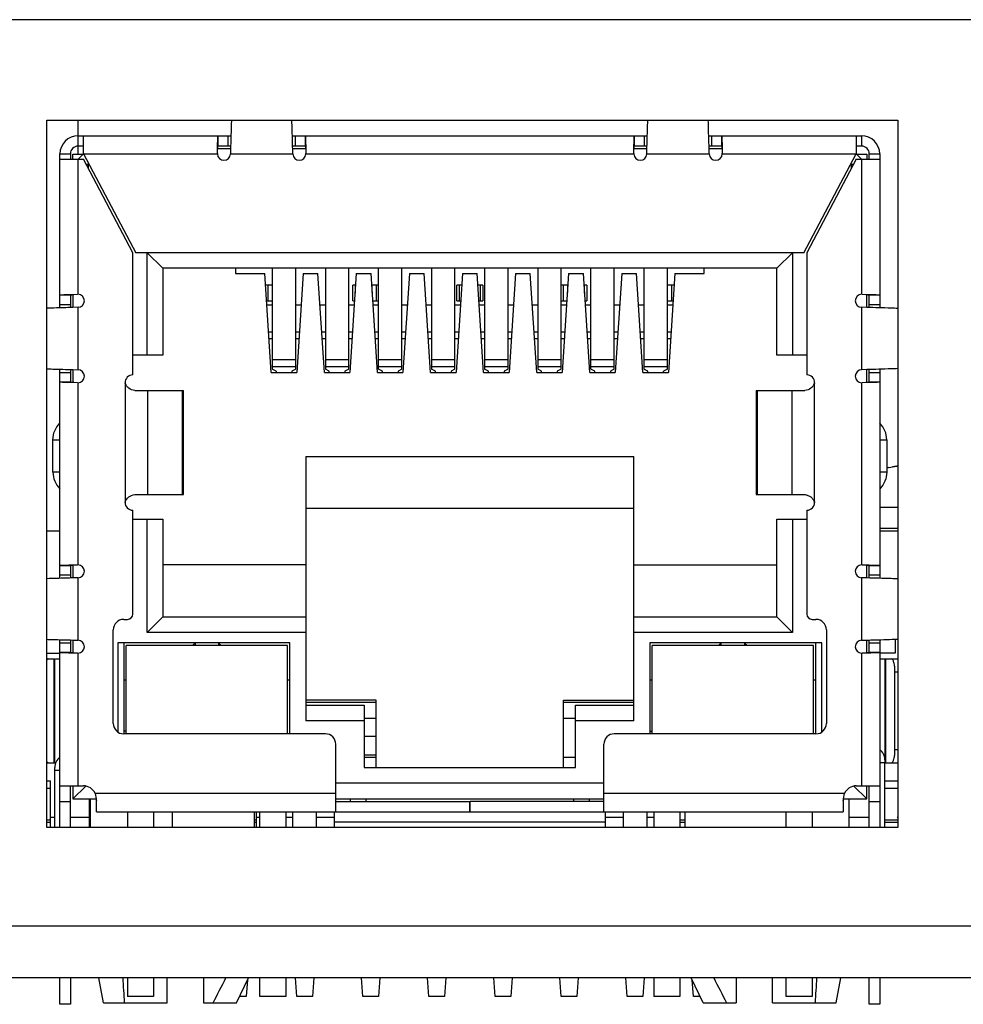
# Model space of a CAD drawing. Header units: millimetres. Extents: x 104 to 359, y 60 to 267.
# Tile 16 of 19: x 202 to 214, y 254 to 267. Entities that reach past the tile are written whole.
import ezdxf

# ---------------------------------------------------------------- set-up
doc = ezdxf.new("R2010")
doc.units = ezdxf.units.MM
doc.header["$LTSCALE"] = 23.1
doc.layers.add('20_ALL_FEATURES', color=7, linetype='CONTINUOUS')

msp = doc.modelspace()

# ---------------------------------------------------------------- linework, layer by layer
at = {"layer": '20_ALL_FEATURES', "color": 0}
for p, q in [((238.6524, 266.5557), (170.3286, 266.5557)), ((202.3037, 256.2023), (202.3037, 265.269)), ((202.3037, 265.269), (213.2037, 265.269)), ((202.7038, 265.069), (202.7038, 265.269)), ((213.2037, 265.269), (213.2037, 256.2023)), ((202.7058, 264.9357), (202.7058, 265.069)), ((202.7058, 265.069), (204.6623, 265.069)), ((202.7724, 264.8357), (202.7724, 265.069)), ((204.497, 264.9357), (204.497, 265.069)), ((204.6225, 265.069), (204.6225, 264.9357)), ((205.4492, 265.069), (209.9957, 265.069)), ((205.489, 264.9357), (205.489, 265.069)), ((205.6145, 265.069), (205.6145, 264.9357)), ((209.8304, 264.9357), (209.8304, 265.069)), ((209.9558, 265.069), (209.9558, 264.9357)), ((210.7825, 265.069), (212.7391, 265.069)), ((210.8224, 264.9357), (210.8224, 265.069)), ((210.9478, 265.069), (210.9478, 264.9357)), ((212.6724, 265.069), (212.6724, 264.8357)), ((212.7391, 265.069), (212.7391, 264.9357)), ((202.7038, 264.8308), (202.7038, 264.9357)), ((202.7724, 264.9357), (202.7058, 264.9357)), ((204.4902, 264.8902), (204.4913, 264.9357)), ((204.4913, 264.9357), (204.4918, 264.9565)), ((204.6576, 264.9023), (204.4927, 264.9023)), ((204.6585, 264.9357), (204.497, 264.9357)), ((204.6576, 264.9023), (204.6558, 264.8357)), ((205.6145, 264.9357), (205.453, 264.9357)), ((205.4558, 264.8357), (205.4539, 264.9024)), ((205.6188, 264.9023), (205.4539, 264.9023)), ((205.6203, 264.9354), (205.6213, 264.8902)), ((209.8236, 264.8902), (209.8246, 264.9357)), ((209.8246, 264.9357), (209.8251, 264.9565)), ((209.9909, 264.9023), (209.8261, 264.9023)), ((209.9919, 264.9357), (209.8304, 264.9357)), ((209.9891, 264.8357), (209.9909, 264.9023)), ((210.9478, 264.9357), (210.7863, 264.9357)), ((210.7891, 264.8357), (210.7873, 264.9024)), ((210.9521, 264.9023), (210.7873, 264.9023)), ((210.9536, 264.9354), (210.9546, 264.8902)), ((212.7391, 264.9357), (212.6724, 264.9357)), ((202.4724, 262.8624), (202.4724, 264.8357)), ((202.4724, 264.8357), (202.6058, 264.8357)), ((202.4724, 264.769), (202.7724, 264.769)), ((202.6058, 264.8357), (202.6058, 264.769)), ((202.6391, 264.769), (202.6391, 264.8308)), ((202.6391, 264.8308), (202.7675, 264.8308)), ((202.7724, 264.8357), (202.7058, 264.769)), ((202.7058, 263.0356), (202.7058, 264.769)), ((202.7724, 264.8357), (203.4458, 263.569)), ((202.7724, 264.8357), (204.4892, 264.8357)), ((203.4058, 263.569), (202.7724, 264.769)), ((204.4892, 264.8428), (204.4902, 264.8902)), ((204.6558, 264.8357), (205.4558, 264.8357)), ((205.6213, 264.8902), (205.6224, 264.8428)), ((205.6224, 264.8357), (209.8225, 264.8357)), ((209.8225, 264.8428), (209.8236, 264.8902)), ((209.9891, 264.8357), (210.7891, 264.8357)), ((210.9546, 264.8902), (210.9557, 264.8428)), ((210.9557, 264.8357), (212.6724, 264.8357)), ((211.9991, 263.569), (212.6724, 264.8357)), ((212.6724, 264.769), (212.0391, 263.569)), ((212.7391, 264.769), (212.6724, 264.8357)), ((212.6724, 264.769), (212.9724, 264.769)), ((212.6773, 264.8308), (212.8058, 264.8308)), ((212.7391, 264.769), (212.7391, 263.0356)), ((212.8058, 264.8308), (212.8058, 264.769)), ((212.8391, 264.8357), (212.9724, 264.8357)), ((212.8391, 264.769), (212.8391, 264.8357)), ((212.9724, 264.8357), (212.9724, 262.8624)), ((202.8076, 264.7023), (202.8433, 264.7023)), ((202.8391, 264.6427), (202.8391, 264.7103)), ((212.6016, 264.7023), (212.6372, 264.7023)), ((212.6058, 264.7103), (212.6058, 264.6427)), ((203.4058, 262.0023), (203.4058, 263.569)), ((211.9991, 263.569), (203.4458, 263.569)), ((203.5891, 262.2557), (203.5891, 263.569)), ((203.5891, 263.569), (203.7891, 263.369)), ((211.8558, 263.569), (211.6558, 263.369)), ((211.8558, 263.569), (211.8558, 262.2557)), ((212.0391, 263.569), (212.0391, 262.0023)), ((203.7891, 263.369), (203.7891, 262.2557)), ((211.6558, 263.369), (203.7891, 263.369)), ((204.7224, 263.369), (204.7224, 263.3023)), ((204.7224, 263.3023), (205.0968, 263.3023)), ((205.1789, 262.0357), (205.0968, 263.3023)), ((205.1924, 263.369), (205.1924, 262.0769)), ((205.4924, 262.0769), (205.4924, 263.369)), ((205.5881, 263.3023), (205.506, 262.0357)), ((205.5881, 263.3023), (205.7768, 263.3023)), ((205.8589, 262.0357), (205.7768, 263.3023)), ((205.8724, 263.369), (205.8724, 262.0769)), ((206.1724, 262.0769), (206.1724, 263.369)), ((206.2681, 263.3023), (206.186, 262.0357)), ((206.2681, 263.3023), (206.4568, 263.3023)), ((206.5389, 262.0357), (206.4568, 263.3023)), ((206.5524, 262.0769), (206.5524, 263.369)), ((206.8524, 262.0769), (206.8524, 263.369)), ((206.9481, 263.3023), (206.866, 262.0357)), ((206.9481, 263.3023), (207.1368, 263.3023)), ((207.2189, 262.0357), (207.1368, 263.3023)), ((207.2324, 263.369), (207.2324, 262.0769)), ((207.5324, 262.0769), (207.5324, 263.369)), ((207.6281, 263.3023), (207.546, 262.0357)), ((207.6281, 263.3023), (207.8168, 263.3023)), ((207.8989, 262.0357), (207.8168, 263.3023)), ((207.9124, 263.369), (207.9124, 262.0769)), ((208.2124, 262.0769), (208.2124, 263.369)), ((208.3081, 263.3023), (208.226, 262.0357)), ((208.3081, 263.3023), (208.4968, 263.3023)), ((208.5789, 262.0357), (208.4968, 263.3023)), ((208.5924, 263.369), (208.5924, 262.0769)), ((208.8924, 262.0769), (208.8924, 263.369)), ((208.9881, 263.3023), (208.906, 262.0357)), ((208.9881, 263.3023), (209.1768, 263.3023)), ((209.2589, 262.0357), (209.1768, 263.3023)), ((209.2724, 262.0769), (209.2724, 263.369)), ((209.5724, 262.0769), (209.5724, 263.369)), ((209.6681, 263.3023), (209.586, 262.0357)), ((209.6681, 263.3023), (209.8568, 263.3023)), ((209.9389, 262.0357), (209.8568, 263.3023)), ((209.9524, 263.369), (209.9524, 262.0769)), ((210.2524, 262.0769), (210.2524, 263.369)), ((210.3481, 263.3023), (210.266, 262.0357)), ((210.3481, 263.3023), (210.7224, 263.3023)), ((210.7224, 263.3023), (210.7224, 263.369)), ((211.6558, 262.2557), (211.6558, 263.369)), ((205.1924, 263.1523), (205.1065, 263.1523)), ((205.1391, 262.9523), (205.1391, 263.1523)), ((205.1891, 263.1523), (205.1891, 262.9523)), ((206.2228, 262.9523), (206.2228, 263.1523)), ((206.2558, 263.1523), (206.2228, 263.1523)), ((206.2517, 263.1523), (206.2517, 263.0495)), ((206.5524, 263.1523), (206.4665, 263.1523)), ((206.4724, 263.0604), (206.4724, 263.1523)), ((206.5224, 263.1523), (206.5224, 262.9523)), ((206.5265, 262.9523), (206.5265, 263.1523)), ((207.5561, 262.9523), (207.5561, 263.1523)), ((207.6184, 263.1523), (207.5561, 263.1523)), ((207.5851, 263.1523), (207.5851, 262.9523)), ((207.5891, 262.9523), (207.5891, 263.1523)), ((207.8888, 263.1523), (207.8265, 263.1523)), ((207.8558, 263.1523), (207.8558, 262.9523)), ((207.8598, 262.9523), (207.8598, 263.1523)), ((207.8888, 263.1523), (207.8888, 262.9523)), ((208.9784, 263.1523), (208.8924, 263.1523)), ((208.9184, 263.1523), (208.9184, 262.9523)), ((208.9224, 262.9523), (208.9224, 263.1523)), ((208.9724, 263.1523), (208.9724, 263.0604)), ((209.2221, 263.1523), (209.1891, 263.1523)), ((209.1931, 263.0495), (209.1931, 263.1523)), ((209.2221, 263.1523), (209.2221, 262.9523)), ((210.3384, 263.1523), (210.2524, 263.1523)), ((210.2558, 262.9523), (210.2558, 263.1523)), ((210.3058, 263.1523), (210.3058, 262.9523)), ((202.4724, 263.0277), (202.6058, 263.0277)), ((202.6058, 263.0277), (202.6058, 262.8662)), ((202.6061, 263.0335), (202.6512, 263.0345)), ((202.6391, 263.032), (202.6391, 262.8672)), ((202.6512, 263.0345), (202.6986, 263.0356)), ((212.7462, 263.0356), (212.7937, 263.0345)), ((212.7937, 263.0345), (212.8391, 263.0335)), ((212.8058, 262.8672), (212.8058, 263.032)), ((212.8391, 263.0335), (212.8599, 263.033)), ((212.8391, 263.0277), (212.9724, 263.0277)), ((212.8391, 262.8662), (212.8391, 263.0277)), ((202.6058, 262.9023), (202.4724, 262.9023)), ((205.1194, 262.9523), (205.1924, 262.9523)), ((205.1227, 262.9023), (205.1924, 262.9023)), ((205.4924, 262.9023), (205.5622, 262.9023)), ((205.8027, 262.9023), (205.8724, 262.9023)), ((206.1724, 262.9023), (206.2422, 262.9023)), ((206.2228, 262.9523), (206.2454, 262.9523)), ((206.4794, 262.9523), (206.5524, 262.9523)), ((206.4827, 262.9023), (206.5524, 262.9023)), ((206.8524, 262.9023), (206.9222, 262.9023)), ((207.1627, 262.9023), (207.2324, 262.9023)), ((207.5324, 262.9023), (207.6022, 262.9023)), ((207.5561, 262.9523), (207.6054, 262.9523)), ((207.8394, 262.9523), (207.8888, 262.9523)), ((207.8427, 262.9023), (207.9124, 262.9023)), ((208.2124, 262.9023), (208.2822, 262.9023)), ((208.5227, 262.9023), (208.5924, 262.9023)), ((208.8924, 262.9523), (208.9654, 262.9523)), ((208.8924, 262.9023), (208.9622, 262.9023)), ((209.1994, 262.9523), (209.2221, 262.9523)), ((209.2027, 262.9023), (209.2724, 262.9023)), ((209.5724, 262.9023), (209.6422, 262.9023)), ((209.8827, 262.9023), (209.9524, 262.9023)), ((210.2524, 262.9523), (210.3254, 262.9523)), ((210.2524, 262.9023), (210.3222, 262.9023)), ((212.9724, 262.9023), (212.8391, 262.9023)), ((202.7058, 262.869), (202.6391, 262.8672)), ((202.7058, 262.069), (202.7058, 262.869)), ((212.8058, 262.8672), (212.7391, 262.869)), ((212.8058, 262.8672), (212.7391, 262.869)), ((212.7391, 262.869), (212.7391, 262.069)), ((205.1924, 262.5521), (205.1454, 262.5521)), ((205.5395, 262.5521), (205.4924, 262.5521)), ((205.8724, 262.5521), (205.8254, 262.5521)), ((206.2195, 262.5521), (206.1724, 262.5521)), ((206.5524, 262.5521), (206.5054, 262.5521)), ((206.8995, 262.5521), (206.8524, 262.5521)), ((207.2324, 262.5521), (207.1854, 262.5521)), ((207.5795, 262.5521), (207.5324, 262.5521)), ((207.9124, 262.5521), (207.8654, 262.5521)), ((208.2595, 262.5521), (208.2124, 262.5521)), ((208.5924, 262.5521), (208.5454, 262.5521)), ((208.9395, 262.5521), (208.8924, 262.5521)), ((209.2724, 262.5521), (209.2254, 262.5521)), ((209.6195, 262.5521), (209.5724, 262.5521)), ((209.9524, 262.5521), (209.9054, 262.5521)), ((210.2995, 262.5521), (210.2524, 262.5521)), ((205.1508, 262.469), (205.1924, 262.469)), ((205.4924, 262.469), (205.5341, 262.469)), ((205.8308, 262.469), (205.8724, 262.469)), ((206.1724, 262.469), (206.2141, 262.469)), ((206.5108, 262.469), (206.5524, 262.469)), ((206.8524, 262.469), (206.8941, 262.469)), ((207.1908, 262.469), (207.2324, 262.469)), ((207.5324, 262.469), (207.5741, 262.469)), ((207.8708, 262.469), (207.9124, 262.469)), ((208.2124, 262.469), (208.2541, 262.469)), ((208.5508, 262.469), (208.5924, 262.469)), ((208.8924, 262.469), (208.9341, 262.469)), ((209.2308, 262.469), (209.2724, 262.469)), ((209.5724, 262.469), (209.6141, 262.469)), ((209.9108, 262.469), (209.9524, 262.469)), ((210.2524, 262.469), (210.2941, 262.469)), ((203.7891, 262.2557), (203.4058, 262.2557)), ((212.0391, 262.2557), (211.6558, 262.2557)), ((205.1924, 262.1994), (205.4924, 262.1994)), ((205.8724, 262.1994), (206.1724, 262.1994)), ((206.5524, 262.1994), (206.8524, 262.1994)), ((207.2324, 262.1994), (207.5324, 262.1994)), ((207.9124, 262.1994), (208.2124, 262.1994)), ((208.5924, 262.1994), (208.8924, 262.1994)), ((209.2724, 262.1994), (209.5724, 262.1994)), ((209.9524, 262.1994), (210.2524, 262.1994)), ((202.4724, 259.3958), (202.4724, 262.0756)), ((202.4724, 262.0357), (202.6058, 262.0357)), ((202.6058, 262.0718), (202.6058, 261.9103)), ((202.6391, 262.0708), (202.6391, 261.906)), ((202.6391, 262.0708), (202.7058, 262.069)), ((205.1789, 262.0357), (205.506, 262.0357)), ((205.4924, 262.1079), (205.1924, 262.1079)), ((205.2424, 262.0501), (205.1924, 262.0769)), ((205.2424, 262.0501), (205.2424, 262.0357)), ((205.4924, 262.0769), (205.4424, 262.0501)), ((205.4424, 262.0501), (205.4424, 262.0357)), ((205.8589, 262.0357), (206.186, 262.0357)), ((206.1724, 262.1079), (205.8724, 262.1079)), ((205.9224, 262.0501), (205.8724, 262.0769)), ((205.9224, 262.0357), (205.9224, 262.0501)), ((206.1724, 262.0769), (206.1224, 262.0501)), ((206.1224, 262.0501), (206.1224, 262.0357)), ((206.5389, 262.0357), (206.866, 262.0357)), ((206.8524, 262.1079), (206.5524, 262.1079)), ((206.6024, 262.0501), (206.5524, 262.0769)), ((206.6024, 262.0357), (206.6024, 262.0501)), ((206.8524, 262.0769), (206.8024, 262.0501)), ((206.8024, 262.0501), (206.8024, 262.0357)), ((207.2189, 262.0357), (207.546, 262.0357)), ((207.5324, 262.1079), (207.2324, 262.1079)), ((207.2824, 262.0501), (207.2324, 262.0769)), ((207.2824, 262.0357), (207.2824, 262.0501)), ((207.5324, 262.0769), (207.4824, 262.0501)), ((207.4824, 262.0501), (207.4824, 262.0357)), ((207.8989, 262.0357), (208.226, 262.0357)), ((208.2124, 262.1079), (207.9124, 262.1079)), ((207.9624, 262.0501), (207.9124, 262.0769)), ((207.9624, 262.0357), (207.9624, 262.0501)), ((208.2124, 262.0769), (208.1624, 262.0501)), ((208.1624, 262.0501), (208.1624, 262.0357)), ((208.5789, 262.0357), (208.906, 262.0357)), ((208.8924, 262.1079), (208.5924, 262.1079)), ((208.6424, 262.0501), (208.5924, 262.0769)), ((208.6424, 262.0357), (208.6424, 262.0501)), ((208.8924, 262.0769), (208.8424, 262.0501)), ((208.8424, 262.0501), (208.8424, 262.0357)), ((209.2589, 262.0357), (209.586, 262.0357)), ((209.5724, 262.1079), (209.2724, 262.1079)), ((209.3224, 262.0501), (209.2724, 262.0769)), ((209.3224, 262.0357), (209.3224, 262.0501)), ((209.5724, 262.0769), (209.5224, 262.0501)), ((209.5224, 262.0501), (209.5224, 262.0357)), ((209.9389, 262.0357), (210.266, 262.0357)), ((210.2524, 262.1079), (209.9524, 262.1079)), ((210.0024, 262.0501), (209.9524, 262.0769)), ((210.0024, 262.0357), (210.0024, 262.0501)), ((210.2524, 262.0769), (210.2024, 262.0501)), ((210.2024, 262.0357), (210.2024, 262.0501)), ((212.8058, 262.0708), (212.7391, 262.069)), ((212.8058, 262.0708), (212.7391, 262.069)), ((212.8058, 261.906), (212.8058, 262.0708)), ((212.8391, 261.9103), (212.8391, 262.0718)), ((212.8391, 262.0357), (212.9724, 262.0357)), ((212.9724, 262.0756), (212.9724, 259.3958)), ((202.6058, 261.9103), (202.4724, 261.9103)), ((202.6058, 261.9045), (202.585, 261.905)), ((202.6512, 261.9035), (202.6058, 261.9045)), ((202.6986, 261.9024), (202.6512, 261.9035)), ((202.7058, 259.5689), (202.7058, 261.9024)), ((203.3058, 261.9023), (203.3058, 260.369)), ((212.1391, 260.369), (212.1391, 261.9023)), ((212.7391, 261.9024), (212.7391, 259.5689)), ((212.7937, 261.9035), (212.7462, 261.9024)), ((212.8388, 261.9045), (212.7937, 261.9035)), ((212.9724, 261.9103), (212.8391, 261.9103)), ((203.4304, 261.8023), (204.0551, 261.8023)), ((203.5984, 260.469), (203.5984, 261.8023)), ((204.0396, 261.8023), (204.0396, 260.469)), ((204.0551, 260.469), (204.0551, 261.8023)), ((211.3898, 261.8023), (212.0144, 261.8023)), ((211.3898, 261.8023), (211.3898, 260.469)), ((211.4053, 260.469), (211.4053, 261.8023)), ((211.8464, 261.8023), (211.8464, 260.469)), ((202.382, 260.7574), (202.382, 261.1708)), ((202.382, 261.1708), (202.4724, 261.1708)), ((212.9724, 261.1708), (213.0629, 261.1708)), ((213.0629, 261.1708), (213.0629, 260.7574)), ((205.6224, 260.9557), (205.6224, 257.569)), ((205.6224, 260.9557), (209.8224, 260.9557)), ((209.8224, 257.569), (209.8224, 260.9557)), ((202.4724, 260.7574), (202.382, 260.7574)), ((213.0629, 260.7574), (212.9724, 260.7574)), ((213.0906, 260.8152), (213.095, 260.8108)), ((203.4304, 260.469), (204.0551, 260.469)), ((211.3898, 260.469), (212.0144, 260.469)), ((203.4058, 258.9357), (203.4058, 260.269)), ((209.8224, 260.289), (205.6224, 260.289)), ((212.0391, 260.269), (212.0391, 258.9357)), ((213.2037, 260.3023), (212.9724, 260.3023)), ((203.4058, 260.1557), (203.7891, 260.1557)), ((203.5891, 258.7023), (203.5891, 260.1557)), ((203.7891, 260.1557), (203.7891, 258.9023)), ((211.6558, 260.1557), (212.0391, 260.1557)), ((211.6558, 258.9023), (211.6558, 260.1557)), ((211.8558, 260.1557), (211.8558, 258.7023)), ((202.3037, 260.0023), (202.4724, 260.0023)), ((213.2037, 260.0357), (212.9724, 260.0357)), ((212.9724, 260.0023), (213.2037, 260.0023)), ((202.4724, 259.5611), (202.6058, 259.5611)), ((202.6058, 259.5611), (202.6058, 259.3996)), ((202.6061, 259.5668), (202.6512, 259.5679)), ((202.6391, 259.5654), (202.6391, 259.4005)), ((202.6512, 259.5679), (202.6986, 259.5689)), ((205.6224, 259.569), (203.7891, 259.569)), ((209.8224, 259.569), (211.6558, 259.569)), ((212.7462, 259.5689), (212.7937, 259.5679)), ((212.7937, 259.5679), (212.8391, 259.5668)), ((212.8058, 259.4005), (212.8058, 259.5654)), ((212.8391, 259.5668), (212.8599, 259.5663)), ((212.8391, 259.5611), (212.9724, 259.5611)), ((212.8391, 259.3996), (212.8391, 259.5611)), ((202.6058, 259.4356), (202.4724, 259.4356)), ((202.7058, 259.4023), (202.6391, 259.4005)), ((202.7058, 258.6023), (202.7058, 259.4023)), ((212.8058, 259.4005), (212.7391, 259.4023)), ((212.8058, 259.4005), (212.7391, 259.4023)), ((212.7391, 259.4023), (212.7391, 258.6023)), ((212.9724, 259.4356), (212.8391, 259.4356)), ((203.2891, 258.869), (203.3391, 258.869)), ((203.5891, 258.7023), (203.7891, 258.9023)), ((203.7891, 258.9023), (205.6224, 258.9023)), ((209.8224, 258.9023), (211.6558, 258.9023)), ((211.6558, 258.9023), (211.8558, 258.7023)), ((212.1058, 258.869), (212.1558, 258.869)), ((203.1558, 257.5357), (203.1558, 258.7357)), ((212.2891, 258.7357), (212.2891, 257.5357)), ((202.4724, 256.2023), (202.4724, 258.6089)), ((202.6058, 258.6051), (202.6058, 258.4436)), ((202.6391, 258.6042), (202.6391, 258.4393)), ((202.6391, 258.6042), (202.7058, 258.6023)), ((205.6224, 258.7023), (203.5891, 258.7023)), ((211.8558, 258.7023), (209.8224, 258.7023)), ((212.7391, 258.6023), (212.8058, 258.6042)), ((212.7391, 258.6023), (212.8058, 258.6042)), ((212.8058, 258.4393), (212.8058, 258.6042)), ((212.8391, 258.4436), (212.8391, 258.6051)), ((212.9724, 258.6089), (212.9724, 256.2023)), ((213.1724, 258.6153), (213.1724, 258.4357)), ((202.4724, 258.5691), (202.6058, 258.5691)), ((203.2124, 258.569), (203.2124, 257.4267)), ((205.4158, 258.569), (203.2124, 258.569)), ((203.2891, 258.569), (203.2891, 257.4023)), ((203.3191, 257.4023), (203.3191, 258.5357)), ((205.3858, 258.5357), (203.3191, 258.5357)), ((204.1691, 258.5357), (204.2024, 258.569)), ((204.2024, 258.569), (204.2024, 258.5357)), ((204.5024, 258.569), (204.5024, 258.5357)), ((204.5358, 258.5357), (204.5024, 258.569)), ((205.3858, 257.4023), (205.3858, 258.5357)), ((205.4158, 257.4023), (205.4158, 258.569)), ((212.2324, 258.569), (210.0291, 258.569)), ((210.0291, 258.569), (210.0291, 257.4023)), ((212.1258, 258.5357), (210.0591, 258.5357)), ((210.0591, 257.4023), (210.0591, 258.5357)), ((210.9091, 258.5357), (210.9424, 258.569)), ((210.9424, 258.5357), (210.9424, 258.569)), ((211.2424, 258.569), (211.2758, 258.5357)), ((211.2424, 258.569), (211.2424, 258.5357)), ((212.1258, 257.4023), (212.1258, 258.5357)), ((212.1558, 257.4023), (212.1558, 258.569)), ((212.2324, 257.4267), (212.2324, 258.569)), ((212.8391, 258.5691), (212.9724, 258.5691)), ((202.3037, 258.4357), (202.4724, 258.4357)), ((202.3037, 258.3641), (202.4058, 258.3641)), ((202.3927, 258.3641), (202.3927, 257.0308)), ((202.4058, 257.0308), (202.4058, 258.3641)), ((202.4135, 258.3641), (202.4724, 258.3641)), ((202.6058, 258.4436), (202.4724, 258.4436)), ((202.6058, 258.4378), (202.585, 258.4384)), ((202.6512, 258.4368), (202.6058, 258.4378)), ((202.6986, 258.4357), (202.6512, 258.4368)), ((202.7058, 256.7357), (202.7058, 258.4357)), ((212.7391, 258.4357), (212.7391, 256.7357)), ((212.7937, 258.4368), (212.7462, 258.4357)), ((212.8388, 258.4378), (212.7937, 258.4368)), ((212.9724, 258.4436), (212.8391, 258.4436)), ((213.1724, 258.4357), (212.9724, 258.4357)), ((212.9724, 258.3641), (213.2037, 258.3641)), ((213.0391, 258.3641), (213.0391, 257.069)), ((213.0522, 257.0308), (213.0522, 258.3641)), ((203.3191, 258.089), (203.2891, 258.089)), ((205.4158, 258.089), (205.3858, 258.089)), ((210.0591, 258.089), (210.0291, 258.089)), ((212.1558, 258.089), (212.1258, 258.089)), ((213.1677, 258.1974), (213.2037, 258.1974)), ((213.1677, 257.1974), (213.1677, 258.1974)), ((206.5224, 257.8357), (205.6224, 257.8357)), ((206.5224, 256.969), (206.5224, 257.8357)), ((208.9224, 257.8357), (209.8224, 257.8357)), ((208.9224, 256.969), (208.9224, 257.8357)), ((206.5224, 257.8023), (205.6224, 257.8023)), ((205.6224, 257.769), (206.3691, 257.769)), ((206.3691, 257.769), (206.3691, 256.969)), ((209.8224, 257.8023), (208.9224, 257.8023)), ((209.0758, 257.769), (209.8224, 257.769)), ((209.0758, 256.969), (209.0758, 257.769)), ((206.3691, 257.6023), (206.5224, 257.6023)), ((208.9224, 257.6023), (209.0758, 257.6023)), ((206.3691, 257.569), (205.6224, 257.569)), ((209.8224, 257.569), (209.0758, 257.569)), ((203.3191, 257.4357), (203.2891, 257.4357)), ((205.8724, 257.4023), (203.2891, 257.4023)), ((206.5224, 257.3674), (206.3691, 257.3674)), ((212.1558, 257.4023), (209.5724, 257.4023)), ((210.0291, 257.4357), (210.0591, 257.4357)), ((206.0058, 256.4023), (206.0058, 257.269)), ((209.4391, 256.4023), (209.4391, 257.269)), ((213.2037, 257.1974), (213.1677, 257.1974)), ((206.3691, 257.1341), (206.5224, 257.1341)), ((206.3691, 257.1023), (206.5224, 257.1023)), ((208.9224, 257.1023), (209.0758, 257.1023)), ((202.3037, 257.0308), (202.4178, 257.0308)), ((202.4058, 256.9357), (202.4058, 256.969)), ((206.3691, 256.969), (209.0758, 256.969)), ((212.9724, 257.0357), (213.0391, 257.0357)), ((213.0391, 257.069), (213.0391, 257.0357)), ((213.0391, 256.2023), (213.0391, 257.0357)), ((213.0391, 257.0308), (213.2037, 257.0308)), ((202.4058, 256.2023), (202.4058, 256.9357)), ((202.4058, 256.9357), (202.4724, 256.9357)), ((202.3037, 256.8001), (202.3518, 256.8001)), ((202.3518, 256.7001), (202.3037, 256.7001)), ((202.3518, 256.2023), (202.3518, 256.8001)), ((202.4724, 256.7357), (202.7724, 256.7357)), ((202.6058, 256.2023), (202.6058, 256.7357)), ((202.6391, 256.7357), (202.6391, 256.569)), ((202.8028, 256.7327), (202.6391, 256.569)), ((209.4391, 256.769), (206.0058, 256.769)), ((212.642, 256.7327), (212.8058, 256.569)), ((212.6724, 256.7357), (212.9724, 256.7357)), ((212.8058, 256.569), (212.8058, 256.7357)), ((212.8391, 256.2023), (212.8391, 256.7357)), ((213.0391, 256.8001), (213.1968, 256.8001)), ((213.1968, 256.7001), (213.0391, 256.7001)), ((202.6391, 256.569), (202.9353, 256.569)), ((202.8452, 256.569), (202.8452, 256.2023)), ((202.8624, 256.2023), (202.8624, 256.569)), ((206.0058, 256.6357), (202.9252, 256.6357)), ((202.9252, 256.6357), (202.9353, 256.569)), ((206.0058, 256.569), (209.4391, 256.569)), ((206.1891, 256.569), (206.1891, 256.5357)), ((206.3891, 256.569), (206.3891, 256.5357)), ((209.0558, 256.5357), (209.0558, 256.569)), ((209.2558, 256.5357), (209.2558, 256.569)), ((212.5197, 256.6357), (209.4391, 256.6357)), ((212.5096, 256.569), (212.5197, 256.6357)), ((212.5096, 256.569), (212.8058, 256.569)), ((212.5824, 256.2023), (212.5824, 256.569)), ((202.4724, 256.5357), (202.6058, 256.5357)), ((202.9391, 256.4023), (202.9391, 256.5448)), ((206.0058, 256.5357), (207.7224, 256.5357)), ((207.7224, 256.4023), (207.7224, 256.5357)), ((209.4391, 256.5357), (207.7258, 256.5357)), ((207.7258, 256.4023), (207.7258, 256.5357)), ((212.5058, 256.5448), (212.5058, 256.4023)), ((212.8391, 256.5357), (212.9724, 256.5357)), ((202.3518, 256.3357), (202.4058, 256.3357)), ((202.6058, 256.3357), (202.8452, 256.3357)), ((202.9391, 256.4023), (207.7224, 256.4023)), ((203.3391, 256.4023), (203.3391, 256.2023)), ((203.6724, 256.4023), (203.6724, 256.2023)), ((203.9124, 256.2023), (203.9124, 256.4023)), ((204.9624, 256.2023), (204.9624, 256.4023)), ((204.9918, 256.2023), (204.9918, 256.4023)), ((204.9918, 256.3357), (205.0324, 256.3357)), ((205.0324, 256.2023), (205.0324, 256.4023)), ((205.3658, 256.4023), (205.3658, 256.2023)), ((205.3658, 256.3357), (205.4558, 256.3357)), ((205.4558, 256.2023), (205.4558, 256.4023)), ((205.7558, 256.4023), (205.7558, 256.2023)), ((205.7558, 256.3357), (205.9891, 256.3357)), ((205.9891, 256.2023), (205.9891, 256.4023)), ((207.7258, 256.4023), (212.5058, 256.4023)), ((209.4558, 256.4023), (209.4558, 256.2023)), ((209.4558, 256.3357), (209.6891, 256.3357)), ((209.6891, 256.2023), (209.6891, 256.4023)), ((209.9891, 256.4023), (209.9891, 256.2023)), ((209.9891, 256.3357), (210.0791, 256.3357)), ((210.0791, 256.4023), (210.0791, 256.2023)), ((210.4124, 256.4023), (210.4124, 256.2023)), ((210.4824, 256.2023), (210.4824, 256.4023)), ((211.7724, 256.2023), (211.7724, 256.4023)), ((212.1058, 256.4023), (212.1058, 256.2023)), ((212.5824, 256.3357), (212.8391, 256.3357)), ((213.1968, 256.3357), (213.2037, 256.3357)), ((202.3037, 256.2993), (202.3518, 256.2993)), ((202.3518, 256.2659), (202.3037, 256.2659)), ((213.2037, 256.2023), (202.3037, 256.2023)), ((202.8452, 256.2993), (202.8624, 256.2993)), ((202.8624, 256.2659), (202.8452, 256.2659)), ((204.9624, 256.2993), (204.9918, 256.2993)), ((204.9918, 256.2659), (204.9624, 256.2659)), ((209.4558, 256.269), (205.9891, 256.269)), ((210.4124, 256.2993), (210.4824, 256.2993)), ((210.4824, 256.2659), (210.4124, 256.2659)), ((213.0391, 256.2993), (213.1968, 256.2993)), ((213.1968, 256.2659), (213.0391, 256.2659)), ((201.6103, 254.9423), (226.7372, 254.9423)), ((226.7372, 254.2757), (201.6103, 254.2757)), ((202.4724, 253.9357), (202.4724, 254.2757)), ((202.6058, 254.2757), (202.6058, 253.9357)), ((203.0291, 253.9557), (202.972, 254.2757)), ((203.3391, 254.2757), (203.3391, 254.0357)), ((203.6724, 254.2757), (203.6724, 254.0357)), ((203.8458, 253.9557), (203.8458, 254.2757)), ((204.3124, 254.2757), (204.3124, 253.9557)), ((204.7324, 253.9557), (204.8878, 254.2757)), ((204.8752, 254.2497), (204.8591, 254.0357)), ((205.0324, 254.0357), (205.0324, 254.2757)), ((205.3658, 254.2757), (205.3658, 254.0357)), ((205.5058, 254.0357), (205.4878, 254.2757)), ((205.7238, 254.2757), (205.7058, 254.0357)), ((206.3524, 254.0357), (206.3344, 254.2757)), ((206.5704, 254.2757), (206.5524, 254.0357)), ((207.1991, 254.0357), (207.1811, 254.2757)), ((207.4171, 254.2757), (207.3991, 254.0357)), ((208.0458, 254.0357), (208.0278, 254.2757)), ((208.2638, 254.2757), (208.2458, 254.0357)), ((208.8924, 254.0357), (208.8744, 254.2757)), ((209.1104, 254.2757), (209.0924, 254.0357)), ((209.7391, 254.0357), (209.7211, 254.2757)), ((209.9571, 254.2757), (209.9391, 254.0357)), ((210.0791, 254.2757), (210.0791, 254.0357)), ((210.4124, 254.2757), (210.4124, 254.0357)), ((210.7124, 253.9557), (210.5571, 254.2757)), ((210.5858, 254.0357), (210.5697, 254.2497)), ((211.1324, 254.2757), (211.1324, 253.9557)), ((211.5991, 253.9557), (211.5991, 254.2757)), ((211.7724, 254.0357), (211.7724, 254.2757)), ((212.1058, 254.2757), (212.1058, 254.0357)), ((212.4158, 253.9557), (212.4729, 254.2757)), ((212.8391, 253.9357), (212.8391, 254.2757)), ((212.9724, 254.2757), (212.9724, 253.9357)), ((202.6058, 253.9357), (202.4724, 253.9357)), ((203.0291, 253.9557), (203.8458, 253.9557)), ((203.6724, 254.0357), (203.3391, 254.0357)), ((204.3124, 253.9557), (204.7324, 253.9557)), ((204.8591, 254.0357), (204.7713, 254.0357)), ((205.3658, 254.0357), (205.0324, 254.0357)), ((205.7058, 254.0357), (205.5058, 254.0357)), ((206.5524, 254.0357), (206.3524, 254.0357)), ((207.3991, 254.0357), (207.1991, 254.0357)), ((208.2458, 254.0357), (208.0458, 254.0357)), ((209.0924, 254.0357), (208.8924, 254.0357)), ((209.9391, 254.0357), (209.7391, 254.0357)), ((210.4124, 254.0357), (210.0791, 254.0357)), ((210.6736, 254.0357), (210.5858, 254.0357)), ((210.7124, 253.9557), (211.1324, 253.9557)), ((211.5991, 253.9557), (212.4157, 253.9557)), ((212.1058, 254.0357), (211.7724, 254.0357)), ((212.9724, 253.9357), (212.8391, 253.9357))]:
    msp.add_line(p, q, dxfattribs=at)
for centre, radius, start, end in [((202.7058, 264.8357), 0.2333, 90, 180), ((212.7391, 264.8357), 0.2333, 0, 90), ((202.7058, 264.8357), 0.1, 90, 180), ((212.7391, 264.8357), 0.1, 0, 90), ((204.7068, 264.8392), 0.2176, 179.06199, 180.00058), ((204.7069, 264.8392), 0.2178, 180.00064, 180.93769), ((204.5725, 264.8382), 0.0833, 181.75035, 358.24965), ((205.5391, 264.8382), 0.0833, 181.75035, 358.24965), ((205.4047, 264.8392), 0.2177, 359.06223, 0.93777), ((210.0401, 264.8392), 0.2176, 179.06199, 180.00058), ((210.0402, 264.8392), 0.2178, 180.00064, 180.93769), ((209.9058, 264.8382), 0.0833, 181.75035, 358.24965), ((210.8724, 264.8382), 0.0833, 181.75035, 358.24965), ((210.738, 264.8392), 0.2177, 359.06223, 0.93777), ((202.7022, 262.8179), 0.2177, 89.06223, 90.93777), ((202.7032, 262.9523), 0.0833, 271.75035, 88.24965), ((212.7416, 262.9523), 0.0833, 91.75035, 268.24965), ((212.7427, 262.8179), 0.2178, 90.00026, 90.93769), ((212.7427, 262.818), 0.2176, 89.06199, 90.0002), ((202.7032, 261.9857), 0.0833, 271.75035, 88.24965), ((203.4058, 261.9023), 0.1, 90, 180), ((212.0391, 261.9023), 0.1, 359.99999, 90), ((212.7416, 261.9857), 0.0833, 91.75035, 268.24965), ((202.7022, 262.12), 0.2176, 269.06199, 270.0002), ((202.7022, 262.1201), 0.2178, 270.00026, 270.93769), ((212.7427, 262.1201), 0.2177, 269.06223, 270.93777), ((213.2368, 260.3023), 0.5333, 105.91308, 109.0344), ((213.2587, 260.2802), 0.5552, 103.29656, 107.1373), ((213.2595, 260.2766), 0.5589, 101.38917, 103.29925), ((213.2599, 260.2749), 0.5607, 100.26584, 101.38918), ((213.2602, 260.2731), 0.5624, 99.4831, 100.26602), ((213.2605, 260.2715), 0.5641, 98.46498, 99.48298), ((213.2607, 260.2699), 0.5657, 97.5818, 98.46504), ((213.2609, 260.2684), 0.5673, 96.59778, 97.58175), ((213.2611, 260.267), 0.5687, 95.78571, 96.59785), ((203.4058, 260.369), 0.1, 180.00003, 270), ((212.0391, 260.369), 0.1, 270, 0), ((202.7022, 259.3513), 0.2177, 89.06223, 90.93777), ((202.7032, 259.4856), 0.0833, 271.75035, 88.24965), ((212.7416, 259.4856), 0.0833, 91.75035, 268.24965), ((212.7427, 259.3512), 0.2178, 90.00026, 90.93769), ((212.7427, 259.3513), 0.2176, 89.06199, 90.0002), ((203.2891, 258.7357), 0.1333, 90, 180), ((203.3391, 258.9357), 0.0667, 270, 360), ((212.1058, 258.9357), 0.0667, 180, 270), ((212.1558, 258.7357), 0.1333, 0, 90), ((202.7032, 258.519), 0.0833, 271.75035, 88.24965), ((212.7416, 258.519), 0.0833, 91.75035, 268.24965), ((202.7022, 258.6533), 0.2176, 269.06199, 270.0002), ((202.7022, 258.6535), 0.2178, 270.00026, 270.93769), ((212.7427, 258.6534), 0.2177, 269.06223, 270.93777), ((203.2891, 257.5357), 0.1333, 180, 270), ((212.1558, 257.5357), 0.1333, 270, 360), ((205.8724, 257.269), 0.1333, 0, 90), ((209.5724, 257.269), 0.1333, 90, 180), ((212.8724, 257.069), 0.1667, 0.00011, 53.12982), ((202.5724, 256.969), 0.1667, 126.87018, 179.99989), ((202.7724, 256.569), 0.1667, 23.57818, 90), ((212.6724, 256.569), 0.1667, 90, 156.42182), ((206.8819, 257.1821), 3.994, 188.83044, 189.18166), ((208.5629, 257.1821), 3.994, 350.81835, 351.16957)]:
    msp.add_arc(centre, radius, start, end, dxfattribs=at)
for centre, start_param, end_param in [((203.9124, 267.1693), -3.8755999, -3.8476535), ((211.5324, 267.1693), -2.4355318, -2.4075855)]:
    msp.add_ellipse(centre, major_axis=(0, 17.3653), ratio=0.0546505, start_param=start_param, end_param=end_param, dxfattribs=at)
for points, knots in [([(204.6687, 265.2691), (204.6678, 265.2419), (204.6636, 265.1197), (204.6602, 264.9974), (204.6576, 264.9024)], [0, 0, 0, 0, 0.2226038, 1, 1, 1, 1]), ([(205.4539, 264.9024), (205.453, 264.9356), (205.4496, 265.0579), (205.446, 265.1801), (205.4428, 265.2691)], [0, 0, 0, 0, 0.2716794, 1, 1, 1, 1]), ([(209.9909, 264.9024), (209.9919, 264.9356), (209.9953, 265.0578), (209.9989, 265.1801), (210.0021, 265.2691)], [0, 0, 0, 0, 0.2716663, 1, 1, 1, 1]), ([(210.7873, 264.9024), (210.7863, 264.9356), (210.7829, 265.0579), (210.7793, 265.1801), (210.7761, 265.2691)], [0, 0, 0, 0, 0.2716794, 1, 1, 1, 1]), ([(204.4918, 264.9565), (204.492, 264.9646), (204.4924, 264.9802), (204.4931, 265.0023), (204.4937, 265.0216), (204.4943, 265.0378), (204.495, 265.0507), (204.4955, 265.0594), (204.496, 265.0643), (204.4963, 265.0669), (204.4966, 265.0681), (204.4968, 265.069), (204.497, 265.069)], [0, 0, 0, 0, 0.2177119, 0.4142687, 0.5865152, 0.7314456, 0.8467977, 0.9306664, 0.9603375, 0.981732, 0.9948366, 1, 1, 1, 1]), ([(205.6145, 265.069), (205.6147, 265.069), (205.615, 265.0679), (205.6153, 265.0664), (205.6156, 265.0634), (205.6162, 265.0574), (205.6168, 265.047), (205.6175, 265.0315), (205.6182, 265.0121), (205.6189, 264.9892), (205.6196, 264.9632), (205.62, 264.9449), (205.6203, 264.9354)], [0, 0, 0, 0, 0.0051172, 0.0184089, 0.0401558, 0.0703231, 0.1554792, 0.2721565, 0.4181436, 0.5904838, 0.7856928, 1, 1, 1, 1]), ([(209.8251, 264.9565), (209.8253, 264.9646), (209.8257, 264.9802), (209.8264, 265.0023), (209.827, 265.0216), (209.8277, 265.0378), (209.8283, 265.0507), (209.8288, 265.0594), (209.8293, 265.0643), (209.8296, 265.0669), (209.8299, 265.0681), (209.8302, 265.069), (209.8304, 265.069)], [0, 0, 0, 0, 0.2177119, 0.4142687, 0.5865152, 0.7314456, 0.8467977, 0.9306664, 0.9603375, 0.981732, 0.9948366, 1, 1, 1, 1]), ([(210.9478, 265.069), (210.9481, 265.069), (210.9483, 265.0679), (210.9486, 265.0664), (210.949, 265.0634), (210.9495, 265.0574), (210.9501, 265.047), (210.9508, 265.0315), (210.9515, 265.0121), (210.9522, 264.9892), (210.9529, 264.9632), (210.9534, 264.9449), (210.9536, 264.9354)], [0, 0, 0, 0, 0.0051172, 0.0184089, 0.0401558, 0.0703231, 0.1554792, 0.2721565, 0.4181436, 0.5904838, 0.7856928, 1, 1, 1, 1]), ([(204.4927, 264.9025), (204.4931, 264.9072), (204.4937, 264.9154), (204.4946, 264.9256), (204.4956, 264.9321), (204.4963, 264.9347), (204.4968, 264.9357), (204.497, 264.9357)], [0, 0, 0, 0, 0.4176431, 0.7308938, 0.9258601, 0.9772093, 1, 1, 1, 1]), ([(205.6145, 264.9357), (205.6148, 264.9357), (205.6153, 264.9347), (205.616, 264.9321), (205.6169, 264.9256), (205.6179, 264.9154), (205.6185, 264.9072), (205.6188, 264.9025)], [0, 0, 0, 0, 0.0227858, 0.074122, 0.2690897, 0.5823286, 1, 1, 1, 1]), ([(209.8261, 264.9025), (209.8264, 264.9072), (209.827, 264.9154), (209.828, 264.9256), (209.8289, 264.9321), (209.8296, 264.9347), (209.8301, 264.9357), (209.8304, 264.9357)], [0, 0, 0, 0, 0.4176431, 0.7308938, 0.9258601, 0.9772093, 1, 1, 1, 1]), ([(210.9478, 264.9357), (210.9481, 264.9357), (210.9486, 264.9347), (210.9493, 264.9321), (210.9502, 264.9256), (210.9512, 264.9154), (210.9518, 264.9072), (210.9521, 264.9025)], [0, 0, 0, 0, 0.0227858, 0.074122, 0.2690897, 0.5823286, 1, 1, 1, 1]), ([(202.4724, 263.0277), (202.4724, 263.028), (202.4735, 263.0282), (202.475, 263.0285), (202.4781, 263.0289), (202.4841, 263.0294), (202.4945, 263.03), (202.51, 263.0307), (202.5294, 263.0314), (202.5523, 263.0321), (202.5782, 263.0328), (202.5965, 263.0333), (202.6061, 263.0335)], [0, 0, 0, 0, 0.0051172, 0.0184089, 0.0401558, 0.0703231, 0.1554791, 0.2721565, 0.4181435, 0.5904837, 0.7856928, 1, 1, 1, 1]), ([(202.6058, 263.0277), (202.6058, 263.028), (202.6067, 263.0285), (202.6094, 263.0292), (202.6158, 263.0301), (202.6261, 263.0311), (202.6343, 263.0317), (202.639, 263.032)], [0, 0, 0, 0, 0.0227858, 0.074122, 0.2690897, 0.5823286, 1, 1, 1, 1]), ([(212.8059, 263.032), (212.8106, 263.0317), (212.8188, 263.0311), (212.829, 263.0301), (212.8355, 263.0292), (212.8382, 263.0285), (212.8391, 263.028), (212.8391, 263.0277)], [0, 0, 0, 0, 0.4176431, 0.7308938, 0.9258601, 0.9772093, 1, 1, 1, 1]), ([(212.8599, 263.033), (212.8681, 263.0328), (212.8836, 263.0324), (212.9057, 263.0317), (212.925, 263.0311), (212.9413, 263.0304), (212.9542, 263.0298), (212.9628, 263.0293), (212.9678, 263.0288), (212.9703, 263.0285), (212.9715, 263.0282), (212.9724, 263.0279), (212.9724, 263.0277)], [0, 0, 0, 0, 0.2177119, 0.4142686, 0.5865152, 0.7314456, 0.8467976, 0.9306664, 0.9603374, 0.981732, 0.9948366, 1, 1, 1, 1]), ([(202.6391, 262.8672), (202.6091, 262.8663), (202.4973, 262.8632), (202.3855, 262.86), (202.3037, 262.8571)], [0, 0, 0, 0, 0.2679568, 1, 1, 1, 1]), ([(213.204, 262.8549), (213.1752, 262.856), (213.0425, 262.8606), (212.9097, 262.8643), (212.8058, 262.8672)], [0, 0, 0, 0, 0.2169211, 1, 1, 1, 1]), ([(202.3037, 262.0809), (202.3291, 262.08), (202.4409, 262.0763), (202.5527, 262.0732), (202.6391, 262.0708)], [0, 0, 0, 0, 0.2274381, 1, 1, 1, 1]), ([(213.204, 262.0832), (213.1752, 262.082), (213.0425, 262.0774), (212.9098, 262.0737), (212.8058, 262.0708)], [0, 0, 0, 0, 0.2169136, 1, 1, 1, 1]), ([(202.585, 261.905), (202.5768, 261.9052), (202.5612, 261.9056), (202.5392, 261.9063), (202.5199, 261.9069), (202.5036, 261.9076), (202.4907, 261.9082), (202.4821, 261.9088), (202.4771, 261.9092), (202.4746, 261.9095), (202.4733, 261.9098), (202.4724, 261.9101), (202.4724, 261.9103)], [0, 0, 0, 0, 0.2177119, 0.4142687, 0.5865153, 0.7314457, 0.8467977, 0.9306665, 0.9603375, 0.9817321, 0.9948366, 1, 1, 1, 1]), ([(202.639, 261.906), (202.6343, 261.9063), (202.6261, 261.9069), (202.6158, 261.9079), (202.6094, 261.9088), (202.6067, 261.9095), (202.6058, 261.91), (202.6058, 261.9103)], [0, 0, 0, 0, 0.4176432, 0.7308939, 0.9258602, 0.9772093, 1, 1, 1, 1]), ([(203.4304, 261.8023), (203.4035, 261.8065), (203.3623, 261.8217), (203.3234, 261.8629), (203.3106, 261.8889), (203.3058, 261.9023)], [0, 0, 0, 0, 0.4884257, 0.7437479, 1, 1, 1, 1]), ([(212.1391, 261.9023), (212.1342, 261.8889), (212.1214, 261.8629), (212.0826, 261.8217), (212.0414, 261.8065), (212.0144, 261.8023)], [0, 0, 0, 0, 0.2563994, 0.5116659, 1, 1, 1, 1]), ([(212.8391, 261.9103), (212.8391, 261.91), (212.8382, 261.9095), (212.8355, 261.9088), (212.829, 261.9079), (212.8188, 261.9069), (212.8106, 261.9063), (212.8059, 261.906)], [0, 0, 0, 0, 0.0227858, 0.0741221, 0.2690898, 0.5823287, 1, 1, 1, 1]), ([(212.9724, 261.9103), (212.9724, 261.91), (212.9713, 261.9098), (212.9698, 261.9095), (212.9668, 261.9091), (212.9608, 261.9086), (212.9504, 261.908), (212.9349, 261.9073), (212.9155, 261.9066), (212.8926, 261.9059), (212.8666, 261.9052), (212.8484, 261.9047), (212.8388, 261.9045)], [0, 0, 0, 0, 0.0051172, 0.018409, 0.0401558, 0.0703232, 0.1554792, 0.2721566, 0.4181436, 0.5904838, 0.7856929, 1, 1, 1, 1]), ([(202.382, 261.1708), (202.382, 261.2103), (202.3981, 261.2899), (202.4441, 261.3568), (202.4722, 261.3843)], [0, 0, 0, 0, 0.5009727, 1, 1, 1, 1]), ([(213.0629, 261.1708), (213.0629, 261.2103), (213.0468, 261.2899), (213.0008, 261.3568), (212.9727, 261.3843)], [0, 0, 0, 0, 0.5009303, 1, 1, 1, 1]), ([(202.382, 260.7574), (202.382, 260.7179), (202.3981, 260.6383), (202.4441, 260.5714), (202.4722, 260.5439)], [0, 0, 0, 0, 0.5009303, 1, 1, 1, 1]), ([(213.0629, 260.7574), (213.0629, 260.7179), (213.0468, 260.6383), (213.0008, 260.5714), (212.9726, 260.5439)], [0, 0, 0, 0, 0.5009727, 1, 1, 1, 1]), ([(203.3058, 260.369), (203.3151, 260.3957), (203.3485, 260.4449), (203.4035, 260.4648), (203.4304, 260.469)], [0, 0, 0, 0, 0.508981, 1, 1, 1, 1]), ([(212.0144, 260.469), (212.021, 260.4683), (212.0342, 260.4652), (212.0604, 260.457), (212.0917, 260.4399), (212.1214, 260.4084), (212.1342, 260.3825), (212.1391, 260.369)], [0, 0, 0, 0, 0.1185253, 0.2403838, 0.4904027, 0.7446176, 1, 1, 1, 1]), ([(202.4724, 259.5611), (202.4724, 259.5613), (202.4735, 259.5616), (202.475, 259.5619), (202.4781, 259.5622), (202.4841, 259.5627), (202.4945, 259.5633), (202.51, 259.564), (202.5294, 259.5647), (202.5523, 259.5654), (202.5782, 259.5661), (202.5965, 259.5666), (202.6061, 259.5668)], [0, 0, 0, 0, 0.0051172, 0.0184089, 0.0401558, 0.0703231, 0.1554791, 0.2721565, 0.4181435, 0.5904837, 0.7856928, 1, 1, 1, 1]), ([(202.6058, 259.5611), (202.6058, 259.5613), (202.6067, 259.5618), (202.6094, 259.5625), (202.6158, 259.5635), (202.6261, 259.5644), (202.6343, 259.565), (202.639, 259.5654)], [0, 0, 0, 0, 0.0227858, 0.074122, 0.2690897, 0.5823286, 1, 1, 1, 1]), ([(212.8059, 259.5654), (212.8106, 259.565), (212.8188, 259.5644), (212.829, 259.5635), (212.8355, 259.5625), (212.8382, 259.5618), (212.8391, 259.5613), (212.8391, 259.5611)], [0, 0, 0, 0, 0.4176431, 0.7308938, 0.9258601, 0.9772093, 1, 1, 1, 1]), ([(212.8599, 259.5663), (212.8681, 259.5661), (212.8836, 259.5657), (212.9057, 259.565), (212.925, 259.5644), (212.9413, 259.5638), (212.9542, 259.5631), (212.9628, 259.5626), (212.9678, 259.5621), (212.9703, 259.5618), (212.9715, 259.5615), (212.9724, 259.5613), (212.9724, 259.5611)], [0, 0, 0, 0, 0.2177119, 0.4142686, 0.5865152, 0.7314456, 0.8467976, 0.9306664, 0.9603374, 0.981732, 0.9948366, 1, 1, 1, 1]), ([(202.6391, 259.4005), (202.6091, 259.3997), (202.4973, 259.3966), (202.3855, 259.3933), (202.3037, 259.3905)], [0, 0, 0, 0, 0.267957, 1, 1, 1, 1]), ([(213.204, 259.3882), (213.1752, 259.3893), (213.0425, 259.3939), (212.9097, 259.3976), (212.8058, 259.4005)], [0, 0, 0, 0, 0.2169217, 1, 1, 1, 1]), ([(202.3037, 258.6142), (202.3291, 258.6133), (202.4409, 258.6097), (202.5527, 258.6066), (202.6391, 258.6042)], [0, 0, 0, 0, 0.2274383, 1, 1, 1, 1]), ([(212.8058, 258.6042), (212.8424, 258.6052), (212.9752, 258.6089), (213.1079, 258.6128), (213.204, 258.6165)], [0, 0, 0, 0, 0.2760506, 1, 1, 1, 1]), ([(202.3235, 258.3641), (202.3217, 258.3641), (202.313, 258.3621), (202.3073, 258.3542), (202.3037, 258.3482)], [0, 0, 0, 0, 0.1984481, 1, 1, 1, 1]), ([(202.585, 258.4384), (202.5768, 258.4386), (202.5612, 258.439), (202.5392, 258.4396), (202.5199, 258.4403), (202.5036, 258.4409), (202.4907, 258.4415), (202.4821, 258.4421), (202.4771, 258.4426), (202.4746, 258.4429), (202.4733, 258.4431), (202.4724, 258.4434), (202.4724, 258.4436)], [0, 0, 0, 0, 0.2177119, 0.4142687, 0.5865153, 0.7314457, 0.8467977, 0.9306665, 0.9603375, 0.9817321, 0.9948366, 1, 1, 1, 1]), ([(202.639, 258.4393), (202.6343, 258.4396), (202.6261, 258.4403), (202.6158, 258.4412), (202.6094, 258.4421), (202.6067, 258.4428), (202.6058, 258.4433), (202.6058, 258.4436)], [0, 0, 0, 0, 0.4176432, 0.7308939, 0.9258602, 0.9772093, 1, 1, 1, 1]), ([(212.8391, 258.4436), (212.8391, 258.4433), (212.8382, 258.4428), (212.8355, 258.4421), (212.829, 258.4412), (212.8188, 258.4403), (212.8106, 258.4396), (212.8059, 258.4393)], [0, 0, 0, 0, 0.0227858, 0.0741221, 0.2690898, 0.5823287, 1, 1, 1, 1]), ([(212.9724, 258.4436), (212.9724, 258.4434), (212.9713, 258.4431), (212.9698, 258.4428), (212.9668, 258.4425), (212.9608, 258.4419), (212.9504, 258.4413), (212.9349, 258.4406), (212.9155, 258.4399), (212.8926, 258.4392), (212.8666, 258.4385), (212.8484, 258.4381), (212.8388, 258.4378)], [0, 0, 0, 0, 0.0051172, 0.018409, 0.0401558, 0.0703232, 0.1554792, 0.2721566, 0.4181436, 0.5904838, 0.7856929, 1, 1, 1, 1]), ([(213.1677, 258.1974), (213.1677, 258.2187), (213.1656, 258.2584), (213.1579, 258.3047), (213.148, 258.3349), (213.1396, 258.3527), (213.1287, 258.3641), (213.1214, 258.3641)], [0, 0, 0, 0, 0.3551304, 0.6607486, 0.7824037, 0.8788739, 1, 1, 1, 1]), ([(213.1214, 257.0308), (213.1287, 257.0308), (213.1396, 257.0422), (213.148, 257.06), (213.1579, 257.0901), (213.1656, 257.1365), (213.1677, 257.1761), (213.1677, 257.1974)], [0, 0, 0, 0, 0.1211263, 0.2175966, 0.3392517, 0.64487, 1, 1, 1, 1]), ([(202.3037, 257.0467), (202.3051, 257.0443), (202.3097, 257.0372), (202.3176, 257.0308), (202.3235, 257.0308)], [0, 0, 0, 0, 0.3231949, 1, 1, 1, 1])]:
    msp.add_open_spline(points, degree=3, knots=knots, dxfattribs=at)
for points in [[(204.4333, 253.9557), (204.4901, 254.0614), (204.5449, 254.1683), (204.5987, 254.2757)], [(210.8461, 254.2757), (210.8999, 254.1683), (210.9548, 254.0615), (211.0116, 253.9557)]]:
    msp.add_open_spline(points, degree=3, dxfattribs=at)

doc.saveas('drawing.dxf')
